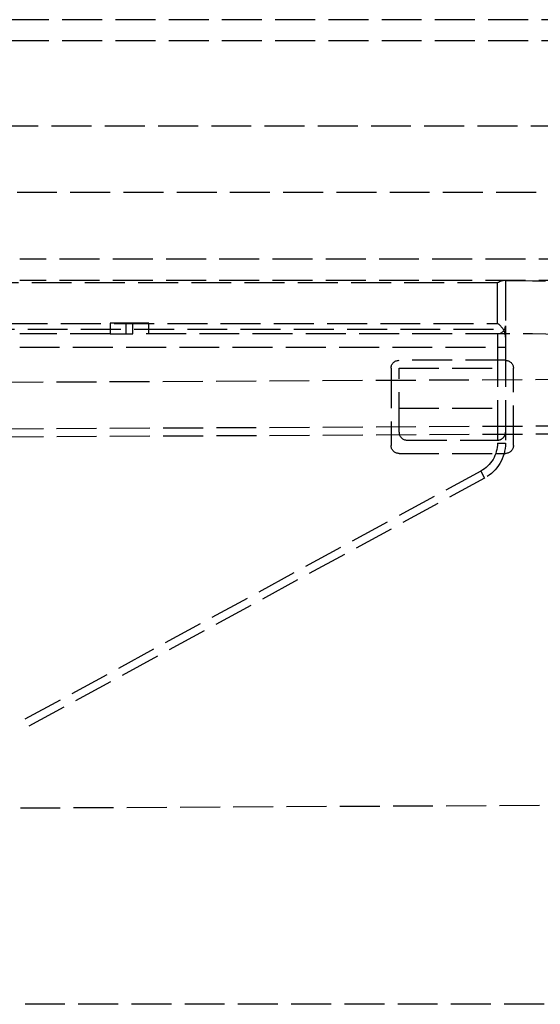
# Model space of a CAD drawing. Header units: millimetres. Extents: x -486 to 0, y 0 to 534.
# Tile 3 of 18: x -451 to -432, y 20 to 57. Entities that reach past the tile are written whole.
import ezdxf

# ---------------------------------------------------------------- set-up
doc = ezdxf.new("R2010")
doc.units = ezdxf.units.MM
doc.header["$LTSCALE"] = 10
doc.linetypes.add('ALLCAD_Strich', pattern=[0.2, 0.15, -0.05])
doc.layers.add('BESCH_KONT_sich_schn_seit_2d', color=160, linetype='Continuous')

msp = doc.modelspace()

# ---------------------------------------------------------------- linework, layer by layer
at = {"layer": 'BESCH_KONT_sich_schn_seit_2d', "linetype": 'ALLCAD_Strich', "extrusion": (-1.09476e-47, 1, -2.22045e-16)}
for p, q in [((-18.1, 56.8), (-457.7, 56.8)), ((-18.1, 56), (-457.7, 56)), ((-4.5, 52.8), (-460.9, 52.8)), ((-11.8, 50.3), (-453.6, 50.3)), ((-14.2, 47.8), (-451.2, 47.8)), ((-14.2, 47), (-451.2, 47)), ((-432.95, 47), (-432.95, 45.3)), ((-433.25, 46.912), (-474.95, 46.912)), ((-433.25, 45.388), (-433.25, 46.912)), ((-36.326, 45.341), (-476.9, 43.034)), ((-475.65, 45.388), (-433.25, 45.388)), ((-460.9, 45.176), (-433.038, 45.176)), ((-446.95, 45.4), (-447.801, 45.4)), ((-447.801, 45.4), (-447.801, 45)), ((-447.205, 45), (-447.205, 45.4)), ((-446.95, 45), (-446.95, 45.4)), ((-446.354, 45.4), (-446.95, 45.4)), ((-446.354, 45), (-446.354, 45.4)), ((-432.95, 45.3), (-432.95, 44.5)), ((-447.801, 45), (-451.2, 45)), ((-447.801, 45), (-447.205, 45)), ((-447.205, 45), (-446.95, 45)), ((-432.95, 45), (-446.95, 45)), ((-433.25, 45), (-433.25, 44.5)), ((-451.2, 44.5), (-433.25, 44.5)), ((-433.25, 44.5), (-432.95, 44.5)), ((-433.25, 44.5), (-433.25, 40.891)), ((-432.95, 44.5), (-432.95, 40.891)), ((-437.25, 43.7), (-437.25, 40.8)), ((-432.95, 44), (-436.95, 44)), ((-436.95, 41.3), (-436.95, 43.7)), ((-436.95, 43.7), (-432.95, 43.7)), ((-432.65, 40.8), (-432.65, 43.7)), ((-36.315, 43.291), (-485.809, 40.937)), ((-36.317, 43.591), (-476.9, 41.284)), ((-436.95, 42.2), (-432.95, 42.2)), ((-436.65, 41), (-433.25, 41)), ((-433.25, 40.891), (-432.95, 40.891)), ((-436.95, 40.5), (-433.316, 40.5)), ((-433.316, 40.5), (-432.95, 40.5)), ((-433.876, 39.837), (-451.2, 30.403)), ((-433.876, 39.837), (-433.733, 39.574)), ((-433.733, 39.574), (-451.2, 30.062)), ((-67.68, 29.176), (-460.9, 27.117)), ((-9.5, 19.8), (-455.9, 19.8))]:
    msp.add_line(p, q, dxfattribs=at)
at = {"layer": 'BESCH_KONT_sich_schn_seit_2d', "linetype": 'ALLCAD_Strich', "extrusion": (-2.22045e-16, -2.22045e-16, -1)}
for centre, radius, start, end in [((432.95, -20), 67, 90, 103.81608), ((436.95, 43.7), 0.3, 360, 90), ((432.95, 43.7), 0.3, 90, 180), ((436.95, 40.8), 0.3, 270, 0), ((434.45, 40.891), 1.2, 180, 241.4293), ((434.45, 40.891), 1.5, 180, 241.4293), ((432.95, 40.8), 0.3, 180, 270)]:
    msp.add_arc(centre, radius, start, end, dxfattribs=at)
at = {"layer": 'BESCH_KONT_sich_schn_seit_2d', "linetype": 'ALLCAD_Strich'}
for centre, radius, start, end in [((-433.25, 45.3), 0.3, 270, 0), ((-432.95, -20), 65, 75.74997, 90), ((-436.65, 41.3), 0.3, 180, 270)]:
    msp.add_arc(centre, radius, start, end, dxfattribs=at)
at = {"layer": 'BESCH_KONT_sich_schn_seit_2d', "linetype": 'ALLCAD_Strich', "extrusion": (-2.22045e-16, -2.22045e-16, -1)}
for centre, major_axis, start_param, end_param in [((-433.25, 46.7), (0.277, 0.277), -1.178097, -0.392699), ((-433.25, 45.176), (0.277, -0.277), -1.963495, -1.178097)]:
    msp.add_ellipse(centre, major_axis=major_axis, ratio=0.414214, start_param=start_param, end_param=end_param, dxfattribs=at)
at = {"layer": 'BESCH_KONT_sich_schn_seit_2d', "linetype": 'ALLCAD_Strich'}
for centre, major_axis, ratio, start_param, end_param in [((-433.25, 44.876), (0, -0.424), 0.707107, 1.570796, 2.356195), ((-433.25, 41.3), (0.21, 0.214), 0.999794, -2.364724, -0.793653)]:
    msp.add_ellipse(centre, major_axis=major_axis, ratio=ratio, start_param=start_param, end_param=end_param, dxfattribs=at)

doc.saveas('drawing.dxf')
